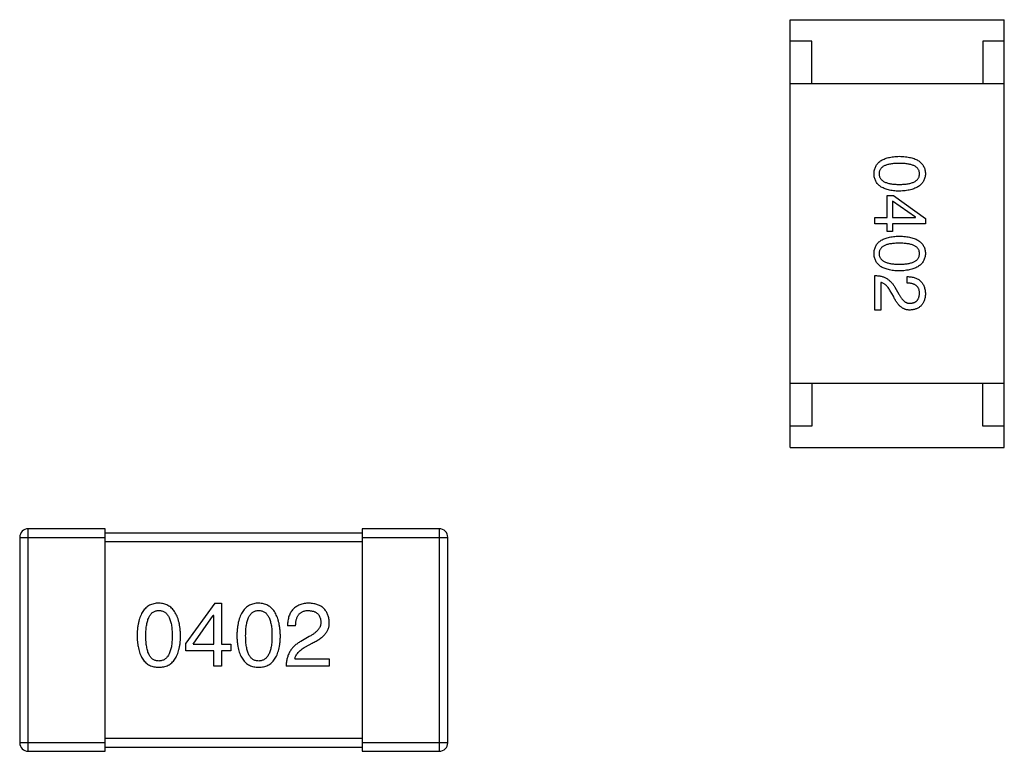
# Model space of a CAD drawing. Header units: millimetres. Extents: x 72 to 239, y 133 to 319.
# Tile 222 of 240: x 144.63 to 146.93, y 277.41 to 279.12. Entities that reach past the tile are written whole.
import ezdxf

# ---------------------------------------------------------------- set-up
doc = ezdxf.new("R2010")
doc.units = ezdxf.units.MM
doc.header["$LTSCALE"] = 5
doc.layers.get('0').update_dxf_attribs({"linetype": 'CONTINUOUS'})

msp = doc.modelspace()

# ---------------------------------------------------------------- linework, layer by layer
for p, q in [((146.4285, 278.1227), (146.4285, 279.1227)), ((146.4285, 279.1227), (146.9285, 279.1227)), ((146.9285, 278.1227), (146.9285, 279.1227)), ((146.4785, 279.0727), (146.4285, 279.0727)), ((146.4785, 278.9727), (146.4785, 279.0727)), ((146.8785, 279.0727), (146.8785, 278.9727)), ((146.9285, 279.0727), (146.8785, 279.0727)), ((146.9285, 278.9727), (146.4285, 278.9727)), ((146.655, 278.6603), (146.655, 278.7121)), ((146.655, 278.7121), (146.6694, 278.7121)), ((146.6674, 278.6983), (146.6674, 278.6603)), ((146.7212, 278.6609), (146.6674, 278.6983)), ((146.6694, 278.7121), (146.7442, 278.6583)), ((146.6261, 278.6458), (146.6261, 278.6603)), ((146.6261, 278.6603), (146.655, 278.6603)), ((146.6674, 278.6603), (146.7212, 278.6603)), ((146.7212, 278.6603), (146.7212, 278.6609)), ((146.7442, 278.6583), (146.7442, 278.6458)), ((146.655, 278.6458), (146.6261, 278.6458)), ((146.655, 278.6281), (146.655, 278.6458)), ((146.6674, 278.6281), (146.655, 278.6281)), ((146.6674, 278.6458), (146.6674, 278.6281)), ((146.7442, 278.6458), (146.6674, 278.6458)), ((146.6261, 278.4442), (146.6261, 278.5249)), ((146.7015, 278.5072), (146.7015, 278.5223)), ((146.6399, 278.5085), (146.6399, 278.4442)), ((146.6694, 278.4764), (146.6622, 278.4888)), ((146.6727, 278.4973), (146.6819, 278.4816)), ((146.6399, 278.4442), (146.6261, 278.4442)), ((146.9285, 278.2727), (146.4285, 278.2727)), ((146.4785, 278.2727), (146.4785, 278.1727)), ((146.8785, 278.1727), (146.8785, 278.2727)), ((146.4785, 278.1727), (146.4285, 278.1727)), ((146.9285, 278.1727), (146.8785, 278.1727)), ((146.4285, 278.1227), (146.9285, 278.1227)), ((144.6485, 277.4129), (144.6485, 277.9329)), ((144.8285, 277.9329), (144.6485, 277.9329)), ((144.8285, 277.4129), (144.8285, 277.9329)), ((145.4285, 277.9229), (144.8285, 277.9229)), ((145.4285, 277.9329), (145.4285, 277.4129)), ((145.6085, 277.9329), (145.4285, 277.9329)), ((145.6085, 277.9329), (145.6085, 277.4129)), ((144.6285, 277.9129), (144.6285, 277.4329)), ((144.6285, 277.9129), (144.8285, 277.9129)), ((144.8285, 277.9029), (145.4285, 277.9029)), ((145.4285, 277.9129), (145.6285, 277.9129)), ((145.6285, 277.4329), (145.6285, 277.9129)), ((145.084, 277.7592), (145.0168, 277.6657)), ((145.084, 277.7592), (145.0996, 277.7592)), ((145.0996, 277.7592), (145.0996, 277.6633)), ((145.034, 277.6633), (145.0807, 277.7305)), ((145.0816, 277.7305), (145.0807, 277.7305)), ((145.0816, 277.6633), (145.0816, 277.7305)), ((145.2729, 277.7059), (145.254, 277.7059)), ((145.0168, 277.6477), (145.0168, 277.6657)), ((145.034, 277.6633), (145.0816, 277.6633)), ((145.0996, 277.6633), (145.1217, 277.6633)), ((145.1217, 277.6633), (145.1217, 277.6477)), ((145.3049, 277.6813), (145.2852, 277.6698)), ((145.2959, 277.6567), (145.3114, 277.6657)), ((145.0816, 277.6477), (145.0168, 277.6477)), ((145.0816, 277.6116), (145.0816, 277.6477)), ((145.0996, 277.6477), (145.0996, 277.6116)), ((145.1217, 277.6477), (145.0996, 277.6477)), ((145.2713, 277.6288), (145.3516, 277.6288)), ((145.3516, 277.6288), (145.3516, 277.6116)), ((145.0996, 277.6116), (145.0816, 277.6116)), ((145.3516, 277.6116), (145.2508, 277.6116)), ((144.8285, 277.4329), (144.6285, 277.4329)), ((145.4285, 277.4429), (144.8285, 277.4429)), ((145.6285, 277.4329), (145.4285, 277.4329)), ((144.6485, 277.4129), (144.8285, 277.4129)), ((144.8285, 277.4229), (145.4285, 277.4229)), ((145.4285, 277.4129), (145.6085, 277.4129))]:
    msp.add_line(p, q)
for centre, start, end in [((144.6485, 277.9129), 90, 180), ((145.6085, 277.9129), 0, 90), ((144.6485, 277.4329), 180, 270), ((145.6085, 277.4329), 270, 0)]:
    msp.add_arc(centre, 0.02, start, end)
for points, knots in [([(146.6242, 278.7627), (146.6242, 278.7643), (146.6244, 278.7674), (146.6251, 278.7719), (146.6264, 278.7761), (146.628, 278.78), (146.6301, 278.7836), (146.6327, 278.787), (146.6357, 278.79), (146.6393, 278.7926), (146.6432, 278.7951), (146.6476, 278.7971), (146.6524, 278.7989), (146.6577, 278.8004), (146.6634, 278.8016), (146.6696, 278.8025), (146.6762, 278.8031), (146.6808, 278.8033), (146.6832, 278.8034)], [0, 0, 0, 0, 0.059135, 0.115606, 0.169241, 0.221578, 0.273261, 0.324749, 0.377329, 0.431642, 0.488541, 0.548597, 0.612232, 0.680174, 0.752504, 0.829777, 0.912307, 1, 1, 1, 1]), ([(146.6832, 278.8034), (146.6856, 278.8033), (146.6903, 278.8031), (146.6972, 278.8025), (146.7036, 278.8016), (146.7095, 278.8004), (146.715, 278.7989), (146.72, 278.7971), (146.7245, 278.7951), (146.7286, 278.7926), (146.7322, 278.79), (146.7353, 278.787), (146.738, 278.7836), (146.7402, 278.78), (146.7419, 278.7761), (146.7432, 278.7719), (146.744, 278.7674), (146.7441, 278.7643), (146.7442, 278.7627)], [0, 0, 0, 0, 0.088823, 0.172287, 0.250296, 0.323438, 0.392244, 0.456221, 0.516635, 0.573871, 0.628, 0.680335, 0.731489, 0.782557, 0.834044, 0.886738, 0.942089, 1, 1, 1, 1]), ([(146.6832, 278.787), (146.6813, 278.787), (146.6776, 278.7869), (146.6722, 278.7866), (146.6672, 278.7862), (146.6626, 278.7855), (146.6584, 278.7846), (146.6545, 278.7837), (146.651, 278.7824), (146.6478, 278.781), (146.645, 278.7794), (146.6426, 278.7776), (146.6405, 278.7756), (146.6389, 278.7734), (146.6375, 278.771), (146.6366, 278.7684), (146.6361, 278.7656), (146.636, 278.7637), (146.636, 278.7627)], [0, 0, 0, 0, 0.096457, 0.187288, 0.27178, 0.350132, 0.423455, 0.491343, 0.554037, 0.612253, 0.666313, 0.717038, 0.764921, 0.811214, 0.856775, 0.902988, 0.950234, 1, 1, 1, 1]), ([(146.7304, 278.7627), (146.7304, 278.7637), (146.7303, 278.7656), (146.7297, 278.7684), (146.7288, 278.771), (146.7275, 278.7734), (146.7258, 278.7756), (146.7238, 278.7776), (146.7213, 278.7794), (146.7185, 278.781), (146.7154, 278.7824), (146.7119, 278.7837), (146.708, 278.7846), (146.7037, 278.7855), (146.6991, 278.7862), (146.6941, 278.7866), (146.6888, 278.7869), (146.6851, 278.787), (146.6832, 278.787)], [0, 0, 0, 0, 0.049764, 0.097007, 0.143217, 0.188577, 0.235116, 0.282997, 0.333719, 0.387776, 0.445989, 0.508679, 0.576563, 0.649481, 0.728235, 0.812722, 0.903548, 1, 1, 1, 1]), ([(146.6832, 278.722), (146.6808, 278.7221), (146.6762, 278.7223), (146.6696, 278.7229), (146.6634, 278.7238), (146.6577, 278.725), (146.6524, 278.7265), (146.6476, 278.7283), (146.6432, 278.7304), (146.6392, 278.7328), (146.6358, 278.7355), (146.6327, 278.7385), (146.6301, 278.7418), (146.628, 278.7454), (146.6264, 278.7493), (146.6251, 278.7535), (146.6244, 278.758), (146.6242, 278.7611), (146.6242, 278.7627)], [0, 0, 0, 0, 0.08769, 0.170218, 0.24749, 0.319818, 0.387758, 0.451391, 0.511445, 0.568185, 0.622681, 0.67526, 0.726746, 0.778428, 0.830764, 0.884397, 0.940866, 1, 1, 1, 1]), ([(146.636, 278.7627), (146.636, 278.7617), (146.6362, 278.7597), (146.6368, 278.7569), (146.6378, 278.7542), (146.6391, 278.7518), (146.6408, 278.7495), (146.6429, 278.7475), (146.6453, 278.7456), (146.6481, 278.7439), (146.6513, 278.7425), (146.6548, 278.7412), (146.6587, 278.7401), (146.6629, 278.7393), (146.6674, 278.7386), (146.6724, 278.7381), (146.6777, 278.7378), (146.6813, 278.7378), (146.6832, 278.7378)], [0, 0, 0, 0, 0.050879, 0.099377, 0.146973, 0.193618, 0.240619, 0.289461, 0.34047, 0.395283, 0.453059, 0.515633, 0.582666, 0.655287, 0.732971, 0.815933, 0.905166, 1, 1, 1, 1]), ([(146.6832, 278.7378), (146.6851, 278.7378), (146.6888, 278.7378), (146.6941, 278.7381), (146.6991, 278.7386), (146.7037, 278.7393), (146.708, 278.7402), (146.7119, 278.7412), (146.7154, 278.7425), (146.7186, 278.7439), (146.7213, 278.7456), (146.7238, 278.7474), (146.7258, 278.7495), (146.7275, 278.7517), (146.7288, 278.7542), (146.7297, 278.7569), (146.7303, 278.7597), (146.7304, 278.7617), (146.7304, 278.7627)], [0, 0, 0, 0, 0.095719, 0.185854, 0.269738, 0.347952, 0.420315, 0.487894, 0.550245, 0.608186, 0.662454, 0.713283, 0.761375, 0.808209, 0.854301, 0.901312, 0.949396, 1, 1, 1, 1]), ([(146.7442, 278.7627), (146.7441, 278.7611), (146.7439, 278.7581), (146.743, 278.7536), (146.7417, 278.7495), (146.74, 278.7456), (146.7377, 278.742), (146.735, 278.7388), (146.7319, 278.7358), (146.7282, 278.7331), (146.7242, 278.7307), (146.7197, 278.7286), (146.7147, 278.7268), (146.7093, 278.7252), (146.7034, 278.724), (146.6971, 278.723), (146.6903, 278.7224), (146.6856, 278.7222), (146.6832, 278.722)], [0, 0, 0, 0, 0.057415, 0.112361, 0.16496, 0.216437, 0.267441, 0.318839, 0.371478, 0.426325, 0.483626, 0.544235, 0.608673, 0.677374, 0.750405, 0.828394, 0.911525, 1, 1, 1, 1]), ([(146.6242, 278.5762), (146.6242, 278.5778), (146.6244, 278.5809), (146.6251, 278.5854), (146.6264, 278.5896), (146.628, 278.5935), (146.6301, 278.5971), (146.6327, 278.6004), (146.6357, 278.6034), (146.6393, 278.6061), (146.6432, 278.6085), (146.6476, 278.6106), (146.6524, 278.6124), (146.6577, 278.6139), (146.6634, 278.6151), (146.6696, 278.616), (146.6762, 278.6166), (146.6808, 278.6168), (146.6832, 278.6168)], [0, 0, 0, 0, 0.059135, 0.115606, 0.169241, 0.221578, 0.273261, 0.324749, 0.377329, 0.431642, 0.488541, 0.548597, 0.612232, 0.680174, 0.752504, 0.829777, 0.912307, 1, 1, 1, 1]), ([(146.6832, 278.6168), (146.6856, 278.6168), (146.6903, 278.6166), (146.6972, 278.616), (146.7036, 278.6151), (146.7095, 278.6139), (146.715, 278.6124), (146.72, 278.6106), (146.7245, 278.6085), (146.7286, 278.6061), (146.7322, 278.6034), (146.7353, 278.6004), (146.738, 278.5971), (146.7402, 278.5935), (146.7419, 278.5896), (146.7432, 278.5854), (146.744, 278.5809), (146.7441, 278.5778), (146.7442, 278.5762)], [0, 0, 0, 0, 0.088823, 0.172287, 0.250296, 0.323438, 0.392244, 0.456221, 0.516635, 0.573871, 0.628, 0.680335, 0.731489, 0.782557, 0.834044, 0.886738, 0.942089, 1, 1, 1, 1]), ([(146.6832, 278.6004), (146.6813, 278.6004), (146.6776, 278.6004), (146.6722, 278.6001), (146.6672, 278.5996), (146.6626, 278.599), (146.6584, 278.5981), (146.6545, 278.5971), (146.651, 278.5959), (146.6478, 278.5945), (146.645, 278.5929), (146.6426, 278.5911), (146.6405, 278.5891), (146.6389, 278.5868), (146.6375, 278.5845), (146.6366, 278.5819), (146.6361, 278.5791), (146.636, 278.5772), (146.636, 278.5762)], [0, 0, 0, 0, 0.096457, 0.187288, 0.27178, 0.350132, 0.423455, 0.491343, 0.554037, 0.612253, 0.666313, 0.717038, 0.764921, 0.811214, 0.856775, 0.902988, 0.950234, 1, 1, 1, 1]), ([(146.7304, 278.5762), (146.7304, 278.5772), (146.7303, 278.5791), (146.7297, 278.5819), (146.7288, 278.5845), (146.7275, 278.5869), (146.7258, 278.589), (146.7238, 278.5911), (146.7213, 278.5929), (146.7185, 278.5945), (146.7154, 278.5959), (146.7119, 278.5971), (146.708, 278.5981), (146.7037, 278.599), (146.6991, 278.5996), (146.6941, 278.6001), (146.6888, 278.6004), (146.6851, 278.6004), (146.6832, 278.6004)], [0, 0, 0, 0, 0.049764, 0.097007, 0.143217, 0.188577, 0.235116, 0.282997, 0.333719, 0.387776, 0.445989, 0.508679, 0.576563, 0.649481, 0.728235, 0.812722, 0.903548, 1, 1, 1, 1]), ([(146.6832, 278.5355), (146.6808, 278.5356), (146.6762, 278.5358), (146.6696, 278.5364), (146.6634, 278.5373), (146.6577, 278.5385), (146.6524, 278.54), (146.6476, 278.5418), (146.6432, 278.5438), (146.6392, 278.5462), (146.6358, 278.5489), (146.6327, 278.5519), (146.6301, 278.5553), (146.628, 278.5589), (146.6264, 278.5628), (146.6251, 278.567), (146.6244, 278.5715), (146.6242, 278.5746), (146.6242, 278.5762)], [0, 0, 0, 0, 0.08769, 0.170218, 0.24749, 0.319818, 0.387758, 0.451391, 0.511445, 0.568185, 0.622681, 0.67526, 0.726746, 0.778428, 0.830764, 0.884397, 0.940866, 1, 1, 1, 1]), ([(146.636, 278.5762), (146.636, 278.5752), (146.6362, 278.5732), (146.6368, 278.5704), (146.6378, 278.5677), (146.6391, 278.5652), (146.6408, 278.563), (146.6429, 278.5609), (146.6453, 278.5591), (146.6481, 278.5574), (146.6513, 278.5559), (146.6548, 278.5547), (146.6587, 278.5536), (146.6629, 278.5528), (146.6674, 278.5521), (146.6724, 278.5516), (146.6777, 278.5513), (146.6813, 278.5513), (146.6832, 278.5513)], [0, 0, 0, 0, 0.050879, 0.099377, 0.146973, 0.193618, 0.240619, 0.289461, 0.34047, 0.395283, 0.453059, 0.515633, 0.582666, 0.655287, 0.732971, 0.815933, 0.905166, 1, 1, 1, 1]), ([(146.6832, 278.5513), (146.6851, 278.5513), (146.6888, 278.5513), (146.6941, 278.5516), (146.6991, 278.5521), (146.7037, 278.5528), (146.708, 278.5536), (146.7119, 278.5547), (146.7154, 278.5559), (146.7186, 278.5574), (146.7213, 278.5591), (146.7238, 278.5609), (146.7258, 278.563), (146.7275, 278.5652), (146.7288, 278.5677), (146.7297, 278.5704), (146.7303, 278.5732), (146.7304, 278.5752), (146.7304, 278.5762)], [0, 0, 0, 0, 0.095719, 0.185854, 0.269738, 0.347952, 0.420315, 0.487894, 0.550245, 0.608186, 0.662454, 0.713283, 0.761375, 0.808209, 0.854301, 0.901312, 0.949396, 1, 1, 1, 1]), ([(146.7442, 278.5762), (146.7441, 278.5746), (146.7439, 278.5716), (146.743, 278.5671), (146.7417, 278.563), (146.74, 278.5591), (146.7377, 278.5555), (146.735, 278.5522), (146.7319, 278.5493), (146.7282, 278.5466), (146.7242, 278.5442), (146.7197, 278.542), (146.7147, 278.5402), (146.7093, 278.5387), (146.7034, 278.5375), (146.6971, 278.5365), (146.6903, 278.5358), (146.6856, 278.5356), (146.6832, 278.5355)], [0, 0, 0, 0, 0.057415, 0.112361, 0.16496, 0.216437, 0.267441, 0.318839, 0.371478, 0.426325, 0.483626, 0.544235, 0.608673, 0.677374, 0.750405, 0.828394, 0.911525, 1, 1, 1, 1]), ([(146.6261, 278.5249), (146.6275, 278.5248), (146.63, 278.5247), (146.6339, 278.5243), (146.6375, 278.5238), (146.6411, 278.523), (146.6445, 278.522), (146.6477, 278.5208), (146.6509, 278.5193), (146.6539, 278.5177), (146.6567, 278.5159), (146.6594, 278.5138), (146.662, 278.5116), (146.6644, 278.5092), (146.6667, 278.5065), (146.6689, 278.5037), (146.6709, 278.5006), (146.6721, 278.4984), (146.6727, 278.4973)], [0, 0, 0, 0, 0.069512, 0.136307, 0.201431, 0.265186, 0.327322, 0.388242, 0.448098, 0.507757, 0.566952, 0.626243, 0.686026, 0.745963, 0.807549, 0.869906, 0.934172, 1, 1, 1, 1]), ([(146.7015, 278.5223), (146.7032, 278.5222), (146.7065, 278.5221), (146.7112, 278.5216), (146.7156, 278.5207), (146.7197, 278.5196), (146.7234, 278.5181), (146.7269, 278.5163), (146.7301, 278.5142), (146.7329, 278.5118), (146.7354, 278.5091), (146.7376, 278.5061), (146.7395, 278.5027), (146.7411, 278.4991), (146.7424, 278.4952), (146.7433, 278.4909), (146.7439, 278.4864), (146.7441, 278.4832), (146.7442, 278.4816)], [0, 0, 0, 0, 0.074935, 0.145873, 0.212498, 0.27598, 0.33603, 0.394042, 0.450372, 0.505546, 0.560812, 0.616481, 0.673265, 0.732328, 0.7938, 0.858943, 0.92718, 1, 1, 1, 1]), ([(146.6622, 278.4888), (146.6614, 278.4902), (146.6598, 278.4929), (146.6572, 278.4966), (146.6546, 278.4999), (146.6518, 278.5026), (146.649, 278.5048), (146.6461, 278.5066), (146.643, 278.5079), (146.6409, 278.5083), (146.6399, 278.5085)], [0, 0, 0, 0, 0.158292, 0.304606, 0.440272, 0.565336, 0.681745, 0.791834, 0.896966, 1, 1, 1, 1]), ([(146.7304, 278.4836), (146.7304, 278.4845), (146.7303, 278.4863), (146.73, 278.4889), (146.7294, 278.4914), (146.7287, 278.4937), (146.7276, 278.4958), (146.7264, 278.4977), (146.7249, 278.4994), (146.7232, 278.501), (146.7213, 278.5024), (146.7191, 278.5036), (146.7167, 278.5046), (146.7141, 278.5055), (146.7113, 278.5062), (146.7082, 278.5067), (146.705, 278.5071), (146.7027, 278.5071), (146.7015, 278.5072)], [0, 0, 0, 0, 0.065945, 0.127767, 0.186553, 0.242898, 0.297728, 0.351599, 0.404854, 0.459191, 0.515338, 0.573322, 0.634405, 0.698538, 0.767039, 0.84022, 0.917406, 1, 1, 1, 1]), ([(146.7088, 278.4442), (146.7078, 278.4442), (146.7058, 278.4442), (146.7028, 278.4444), (146.7, 278.4449), (146.6972, 278.4457), (146.6945, 278.4468), (146.6918, 278.4481), (146.6892, 278.4497), (146.6867, 278.4516), (146.6843, 278.4538), (146.6819, 278.4562), (146.6797, 278.4589), (146.6775, 278.4618), (146.6753, 278.4651), (146.6733, 278.4686), (146.6713, 278.4724), (146.67, 278.475), (146.6694, 278.4764)], [0, 0, 0, 0, 0.055083, 0.109453, 0.162685, 0.21614, 0.26961, 0.324284, 0.380202, 0.437433, 0.497084, 0.559152, 0.624288, 0.692446, 0.763862, 0.838743, 0.917269, 1, 1, 1, 1]), ([(146.6819, 278.4816), (146.6824, 278.4807), (146.6833, 278.4789), (146.6848, 278.4763), (146.6864, 278.4739), (146.688, 278.4717), (146.6896, 278.4697), (146.6912, 278.4678), (146.6929, 278.4662), (146.6946, 278.4647), (146.6964, 278.4635), (146.6981, 278.4624), (146.6999, 278.4615), (146.7018, 278.4608), (146.7036, 278.4603), (146.7055, 278.46), (146.7075, 278.4599), (146.7088, 278.4599), (146.7094, 278.46)], [0, 0, 0, 0, 0.084365, 0.165386, 0.24176, 0.314729, 0.38433, 0.449952, 0.513164, 0.5734, 0.630824, 0.68644, 0.740136, 0.792605, 0.844515, 0.896112, 0.947763, 1, 1, 1, 1]), ([(146.7442, 278.4816), (146.7441, 278.4802), (146.7439, 278.4774), (146.7433, 278.4733), (146.7424, 278.4696), (146.7413, 278.466), (146.7399, 278.4628), (146.7383, 278.4598), (146.7365, 278.457), (146.7344, 278.4545), (146.732, 278.4523), (146.7294, 278.4503), (146.7266, 278.4487), (146.7235, 278.4472), (146.7202, 278.4461), (146.7166, 278.4452), (146.7127, 278.4446), (146.7101, 278.4443), (146.7088, 278.4442)], [0, 0, 0, 0, 0.074847, 0.14558, 0.212628, 0.276599, 0.337792, 0.396608, 0.453638, 0.509854, 0.565589, 0.621545, 0.678777, 0.737222, 0.798388, 0.862259, 0.929312, 1, 1, 1, 1]), ([(146.7094, 278.46), (146.7102, 278.46), (146.7118, 278.4602), (146.7142, 278.4606), (146.7163, 278.4612), (146.7183, 278.4619), (146.7202, 278.4628), (146.7219, 278.4639), (146.7234, 278.4651), (146.7249, 278.4665), (146.7261, 278.4681), (146.7272, 278.4698), (146.7281, 278.4717), (146.7289, 278.4738), (146.7295, 278.476), (146.73, 278.4784), (146.7302, 278.4809), (146.7303, 278.4827), (146.7304, 278.4836)], [0, 0, 0, 0, 0.069456, 0.136175, 0.198596, 0.258993, 0.316838, 0.37342, 0.428889, 0.48454, 0.540119, 0.597644, 0.65702, 0.718534, 0.783117, 0.851564, 0.923888, 1, 1, 1, 1]), ([(144.9535, 277.7592), (144.9515, 277.7591), (144.9476, 277.7589), (144.942, 277.7579), (144.9367, 277.7563), (144.9318, 277.7542), (144.9273, 277.7514), (144.9232, 277.7481), (144.9194, 277.7442), (144.9161, 277.7397), (144.9131, 277.7346), (144.9105, 277.7289), (144.9082, 277.7227), (144.9064, 277.7158), (144.9048, 277.7084), (144.9037, 277.7004), (144.903, 277.6919), (144.9028, 277.686), (144.9027, 277.6829)], [0, 0, 0, 0, 0.057911, 0.113262, 0.165956, 0.217443, 0.268511, 0.319665, 0.372, 0.426129, 0.483365, 0.543779, 0.607756, 0.676562, 0.749704, 0.827713, 0.911177, 1, 1, 1, 1]), ([(145.0043, 277.6829), (145.0042, 277.6859), (145.0039, 277.6918), (145.0031, 277.7003), (145.0019, 277.7082), (145.0003, 277.7155), (144.9984, 277.7223), (144.9962, 277.7285), (144.9935, 277.7342), (144.9905, 277.7393), (144.9871, 277.7438), (144.9834, 277.7477), (144.9793, 277.7511), (144.9749, 277.7539), (144.97, 277.7561), (144.9648, 277.7577), (144.9593, 277.7588), (144.9555, 277.759), (144.9535, 277.7592)], [0, 0, 0, 0, 0.088475, 0.171606, 0.249595, 0.322626, 0.391327, 0.455765, 0.516374, 0.573675, 0.628522, 0.681161, 0.732559, 0.783563, 0.83504, 0.887639, 0.942585, 1, 1, 1, 1]), ([(145.1867, 277.7592), (145.1847, 277.7591), (145.1808, 277.7589), (145.1751, 277.7579), (145.1699, 277.7563), (145.165, 277.7542), (145.1605, 277.7514), (145.1563, 277.7481), (145.1526, 277.7442), (145.1492, 277.7397), (145.1462, 277.7346), (145.1436, 277.7289), (145.1414, 277.7227), (145.1395, 277.7158), (145.138, 277.7084), (145.1369, 277.7004), (145.1361, 277.6919), (145.1359, 277.686), (145.1358, 277.6829)], [0, 0, 0, 0, 0.057911, 0.113262, 0.165956, 0.217443, 0.268511, 0.319665, 0.372, 0.426129, 0.483365, 0.543779, 0.607756, 0.676562, 0.749704, 0.827713, 0.911177, 1, 1, 1, 1]), ([(145.2375, 277.6829), (145.2373, 277.6859), (145.2371, 277.6918), (145.2362, 277.7003), (145.235, 277.7082), (145.2335, 277.7155), (145.2316, 277.7223), (145.2293, 277.7285), (145.2267, 277.7342), (145.2237, 277.7393), (145.2203, 277.7438), (145.2166, 277.7477), (145.2125, 277.7511), (145.208, 277.7539), (145.2032, 277.7561), (145.198, 277.7577), (145.1924, 277.7588), (145.1886, 277.759), (145.1867, 277.7592)], [0, 0, 0, 0, 0.088475, 0.171606, 0.249595, 0.322626, 0.391327, 0.455765, 0.516374, 0.573675, 0.628522, 0.681161, 0.732559, 0.783563, 0.83504, 0.887639, 0.942585, 1, 1, 1, 1]), ([(145.3049, 277.7592), (145.3028, 277.7591), (145.2989, 277.7589), (145.2932, 277.7581), (145.2879, 277.7569), (145.283, 277.7553), (145.2784, 277.7533), (145.2743, 277.751), (145.2705, 277.7483), (145.2671, 277.7451), (145.2641, 277.7415), (145.2615, 277.7376), (145.2593, 277.7332), (145.2574, 277.7285), (145.256, 277.7234), (145.2549, 277.7179), (145.2543, 277.712), (145.2541, 277.708), (145.254, 277.7059)], [0, 0, 0, 0, 0.07282, 0.141057, 0.2062, 0.267672, 0.326735, 0.383519, 0.439188, 0.494454, 0.549628, 0.605958, 0.66397, 0.72402, 0.787502, 0.854127, 0.925065, 1, 1, 1, 1]), ([(145.3516, 277.7149), (145.3515, 277.7166), (145.3512, 277.7199), (145.3504, 277.7247), (145.3493, 277.7291), (145.3478, 277.7333), (145.346, 277.7372), (145.344, 277.7407), (145.3415, 277.744), (145.3387, 277.7469), (145.3356, 277.7495), (145.3322, 277.7519), (145.3284, 277.7539), (145.3244, 277.7556), (145.3199, 277.7569), (145.3152, 277.758), (145.3101, 277.7588), (145.3067, 277.759), (145.3049, 277.7592)], [0, 0, 0, 0, 0.070688, 0.137741, 0.201612, 0.262778, 0.321223, 0.378455, 0.434411, 0.490146, 0.546362, 0.603392, 0.662208, 0.723401, 0.787372, 0.85442, 0.925153, 1, 1, 1, 1]), ([(144.9232, 277.6829), (144.9232, 277.6853), (144.9232, 277.6899), (144.9236, 277.6966), (144.9242, 277.7029), (144.925, 277.7086), (144.9261, 277.7139), (144.9273, 277.7188), (144.9289, 277.7232), (144.9307, 277.7271), (144.9327, 277.7306), (144.9349, 277.7337), (144.9374, 277.7362), (144.9402, 277.7383), (144.9432, 277.74), (144.9464, 277.7411), (144.9499, 277.7418), (144.9523, 277.7419), (144.9535, 277.7419)], [0, 0, 0, 0, 0.096452, 0.187278, 0.271765, 0.350519, 0.423437, 0.491321, 0.554011, 0.612224, 0.666281, 0.717003, 0.764884, 0.811423, 0.856783, 0.902993, 0.950236, 1, 1, 1, 1]), ([(144.9535, 277.7419), (144.9548, 277.7419), (144.9572, 277.7418), (144.9608, 277.7411), (144.9641, 277.74), (144.9672, 277.7383), (144.97, 277.7362), (144.9726, 277.7337), (144.9749, 277.7306), (144.977, 277.7271), (144.9788, 277.7232), (144.9804, 277.7188), (144.9817, 277.7139), (144.9828, 277.7086), (144.9836, 277.7029), (144.9842, 277.6966), (144.9846, 277.6899), (144.9846, 277.6853), (144.9846, 277.6829)], [0, 0, 0, 0, 0.050604, 0.098688, 0.145699, 0.191791, 0.238625, 0.286717, 0.337546, 0.391814, 0.449755, 0.512106, 0.579685, 0.652048, 0.730262, 0.814146, 0.904281, 1, 1, 1, 1]), ([(145.1563, 277.6829), (145.1563, 277.6853), (145.1564, 277.6899), (145.1568, 277.6966), (145.1573, 277.7029), (145.1581, 277.7086), (145.1592, 277.7139), (145.1605, 277.7188), (145.162, 277.7232), (145.1638, 277.7271), (145.1658, 277.7306), (145.1681, 277.7337), (145.1706, 277.7362), (145.1733, 277.7383), (145.1763, 277.74), (145.1795, 277.7411), (145.183, 277.7418), (145.1854, 277.7419), (145.1867, 277.7419)], [0, 0, 0, 0, 0.096452, 0.187278, 0.271765, 0.350519, 0.423437, 0.491321, 0.554011, 0.612224, 0.666281, 0.717003, 0.764884, 0.811423, 0.856783, 0.902993, 0.950236, 1, 1, 1, 1]), ([(145.1867, 277.7419), (145.1879, 277.7419), (145.1904, 277.7418), (145.1939, 277.7411), (145.1973, 277.74), (145.2004, 277.7383), (145.2031, 277.7362), (145.2057, 277.7337), (145.208, 277.7306), (145.2101, 277.7271), (145.2119, 277.7232), (145.2135, 277.7188), (145.2148, 277.7139), (145.2159, 277.7086), (145.2168, 277.7029), (145.2174, 277.6966), (145.2177, 277.6899), (145.2178, 277.6853), (145.2178, 277.6829)], [0, 0, 0, 0, 0.050604, 0.098688, 0.145699, 0.191791, 0.238625, 0.286717, 0.337546, 0.391814, 0.449755, 0.512106, 0.579685, 0.652048, 0.730262, 0.814146, 0.904281, 1, 1, 1, 1]), ([(145.2729, 277.7059), (145.273, 277.7073), (145.2731, 277.7102), (145.2735, 277.7143), (145.2741, 277.7181), (145.275, 277.7216), (145.2761, 277.7248), (145.2773, 277.7278), (145.2789, 277.7305), (145.2806, 277.7329), (145.2826, 277.7351), (145.2848, 277.7369), (145.2872, 277.7385), (145.2898, 277.7398), (145.2927, 277.7407), (145.2957, 277.7414), (145.299, 277.7419), (145.3012, 277.7419), (145.3024, 277.7419)], [0, 0, 0, 0, 0.082594, 0.15978, 0.232961, 0.301462, 0.365595, 0.426678, 0.484662, 0.540809, 0.595146, 0.648401, 0.702272, 0.757102, 0.813447, 0.872233, 0.934055, 1, 1, 1, 1]), ([(145.3024, 277.7419), (145.3035, 277.7419), (145.3057, 277.7418), (145.3089, 277.7414), (145.3119, 277.7408), (145.3147, 277.7401), (145.3172, 277.7391), (145.3196, 277.7379), (145.3218, 277.7366), (145.3238, 277.735), (145.3255, 277.7333), (145.3271, 277.7313), (145.3284, 277.7292), (145.3295, 277.7269), (145.3304, 277.7243), (145.3312, 277.7216), (145.3317, 277.7187), (145.3318, 277.7167), (145.3319, 277.7157)], [0, 0, 0, 0, 0.076112, 0.148436, 0.216883, 0.281466, 0.34298, 0.402356, 0.459881, 0.51546, 0.571111, 0.62658, 0.683162, 0.741007, 0.801404, 0.863825, 0.930544, 1, 1, 1, 1]), ([(145.3319, 277.7157), (145.332, 277.7149), (145.3321, 277.7133), (145.3319, 277.7109), (145.3315, 277.7085), (145.3309, 277.7062), (145.33, 277.7039), (145.3289, 277.7016), (145.3276, 277.6994), (145.326, 277.6972), (145.3242, 277.6951), (145.3221, 277.693), (145.3198, 277.6909), (145.3173, 277.6889), (145.3145, 277.6869), (145.3115, 277.685), (145.3083, 277.6831), (145.306, 277.6819), (145.3049, 277.6813)], [0, 0, 0, 0, 0.052237, 0.103888, 0.155485, 0.207395, 0.259864, 0.31356, 0.369176, 0.4266, 0.486836, 0.550048, 0.61567, 0.685271, 0.75824, 0.834614, 0.915635, 1, 1, 1, 1]), ([(145.3114, 277.6657), (145.3131, 277.6665), (145.3164, 277.668), (145.3211, 277.6705), (145.3255, 277.6731), (145.3296, 277.6758), (145.3333, 277.6785), (145.3367, 277.6814), (145.3397, 277.6843), (145.3424, 277.6874), (145.3447, 277.6905), (145.3467, 277.6937), (145.3484, 277.697), (145.3498, 277.7004), (145.3507, 277.7039), (145.3514, 277.7075), (145.3517, 277.7112), (145.3516, 277.7136), (145.3516, 277.7149)], [0, 0, 0, 0, 0.082731, 0.161257, 0.236138, 0.307554, 0.375712, 0.440848, 0.502916, 0.562567, 0.619798, 0.675716, 0.73039, 0.78386, 0.837315, 0.890547, 0.944917, 1, 1, 1, 1]), ([(144.9027, 277.6829), (144.9028, 277.68), (144.903, 277.6743), (144.9038, 277.666), (144.9048, 277.6582), (144.9064, 277.6511), (144.9082, 277.6445), (144.9105, 277.6384), (144.9131, 277.6329), (144.9161, 277.628), (144.9194, 277.6236), (144.9232, 277.6198), (144.9273, 277.6166), (144.9319, 277.614), (144.9368, 277.6119), (144.942, 277.6104), (144.9476, 277.6094), (144.9515, 277.6092), (144.9535, 277.6092)], [0, 0, 0, 0, 0.087693, 0.170223, 0.247496, 0.319826, 0.387768, 0.451403, 0.511459, 0.568358, 0.622671, 0.675251, 0.726739, 0.778422, 0.830759, 0.884394, 0.940865, 1, 1, 1, 1]), ([(144.9535, 277.6239), (144.9523, 277.624), (144.9499, 277.6241), (144.9464, 277.6247), (144.9432, 277.6259), (144.9402, 277.6276), (144.9374, 277.6296), (144.9349, 277.6322), (144.9327, 277.6352), (144.9307, 277.6387), (144.9289, 277.6427), (144.9273, 277.6471), (144.9261, 277.6519), (144.925, 277.6572), (144.9242, 277.663), (144.9236, 277.6692), (144.9232, 277.6759), (144.9232, 277.6805), (144.9232, 277.6829)], [0, 0, 0, 0, 0.049766, 0.097012, 0.143225, 0.188786, 0.235079, 0.282962, 0.333687, 0.387747, 0.445963, 0.508657, 0.576545, 0.649868, 0.72822, 0.812712, 0.903543, 1, 1, 1, 1]), ([(144.9535, 277.6092), (144.9555, 277.6092), (144.9594, 277.6094), (144.965, 277.6104), (144.9703, 277.6119), (144.9751, 277.614), (144.9797, 277.6166), (144.9838, 277.6198), (144.9876, 277.6236), (144.9909, 277.628), (144.9939, 277.6329), (144.9965, 277.6384), (144.9988, 277.6445), (145.0006, 277.6511), (145.0022, 277.6582), (145.0033, 277.666), (145.004, 277.6743), (145.0042, 277.68), (145.0043, 277.6829)], [0, 0, 0, 0, 0.059134, 0.115603, 0.169236, 0.221572, 0.273254, 0.32474, 0.377319, 0.431815, 0.488555, 0.548609, 0.612242, 0.680182, 0.75251, 0.829782, 0.91231, 1, 1, 1, 1]), ([(144.9846, 277.6829), (144.9846, 277.6806), (144.9846, 277.676), (144.9842, 277.6694), (144.9836, 277.6633), (144.9828, 277.6575), (144.9817, 277.6523), (144.9804, 277.6474), (144.9788, 277.6431), (144.977, 277.6391), (144.9749, 277.6356), (144.9726, 277.6326), (144.97, 277.63), (144.9672, 277.6279), (144.9641, 277.6262), (144.9608, 277.6249), (144.9572, 277.6241), (144.9548, 277.624), (144.9535, 277.6239)], [0, 0, 0, 0, 0.094834, 0.184067, 0.267029, 0.344713, 0.417334, 0.484367, 0.546941, 0.604717, 0.65953, 0.710539, 0.759381, 0.806382, 0.853027, 0.900623, 0.949121, 1, 1, 1, 1]), ([(145.1358, 277.6829), (145.1359, 277.68), (145.1361, 277.6743), (145.1369, 277.666), (145.138, 277.6582), (145.1395, 277.6511), (145.1414, 277.6445), (145.1436, 277.6384), (145.1462, 277.6329), (145.1492, 277.628), (145.1526, 277.6236), (145.1563, 277.6198), (145.1605, 277.6166), (145.165, 277.614), (145.1699, 277.6119), (145.1752, 277.6104), (145.1808, 277.6094), (145.1847, 277.6092), (145.1867, 277.6092)], [0, 0, 0, 0, 0.087693, 0.170223, 0.247496, 0.319826, 0.387768, 0.451403, 0.511459, 0.568358, 0.622671, 0.675251, 0.726739, 0.778422, 0.830759, 0.884394, 0.940865, 1, 1, 1, 1]), ([(145.1867, 277.6239), (145.1854, 277.624), (145.183, 277.6241), (145.1796, 277.6247), (145.1763, 277.6259), (145.1733, 277.6276), (145.1706, 277.6296), (145.1681, 277.6322), (145.1658, 277.6352), (145.1638, 277.6387), (145.162, 277.6427), (145.1605, 277.6471), (145.1592, 277.6519), (145.1581, 277.6572), (145.1573, 277.663), (145.1568, 277.6692), (145.1564, 277.6759), (145.1563, 277.6805), (145.1563, 277.6829)], [0, 0, 0, 0, 0.049766, 0.097012, 0.143225, 0.188786, 0.235079, 0.282962, 0.333687, 0.387747, 0.445963, 0.508657, 0.576545, 0.649868, 0.72822, 0.812712, 0.903543, 1, 1, 1, 1]), ([(145.2178, 277.6829), (145.2178, 277.6806), (145.2177, 277.676), (145.2174, 277.6694), (145.2168, 277.6633), (145.2159, 277.6575), (145.2149, 277.6523), (145.2135, 277.6474), (145.212, 277.6431), (145.2101, 277.6391), (145.2081, 277.6356), (145.2057, 277.6326), (145.2032, 277.63), (145.2003, 277.6279), (145.1973, 277.6262), (145.1939, 277.6249), (145.1904, 277.6241), (145.1879, 277.624), (145.1867, 277.6239)], [0, 0, 0, 0, 0.094834, 0.184067, 0.267029, 0.344713, 0.417334, 0.484367, 0.546941, 0.604717, 0.65953, 0.710539, 0.759381, 0.806382, 0.853027, 0.900623, 0.949121, 1, 1, 1, 1]), ([(145.1867, 277.6092), (145.1886, 277.6092), (145.1925, 277.6094), (145.1982, 277.6104), (145.2034, 277.6119), (145.2083, 277.614), (145.2128, 277.6166), (145.217, 277.6198), (145.2207, 277.6236), (145.2241, 277.628), (145.2271, 277.6329), (145.2297, 277.6384), (145.2319, 277.6445), (145.2338, 277.6511), (145.2353, 277.6582), (145.2364, 277.666), (145.2372, 277.6743), (145.2374, 277.68), (145.2375, 277.6829)], [0, 0, 0, 0, 0.059134, 0.115603, 0.169236, 0.221572, 0.273254, 0.32474, 0.377319, 0.431815, 0.488555, 0.548609, 0.612242, 0.680182, 0.75251, 0.829782, 0.91231, 1, 1, 1, 1]), ([(145.2852, 277.6698), (145.2838, 277.669), (145.2811, 277.6675), (145.2773, 277.665), (145.2737, 277.6623), (145.2704, 277.6595), (145.2674, 277.6564), (145.2646, 277.6532), (145.262, 277.6498), (145.2597, 277.6463), (145.2577, 277.6425), (145.2559, 277.6386), (145.2544, 277.6346), (145.2532, 277.6303), (145.2522, 277.6259), (145.2515, 277.6213), (145.251, 277.6165), (145.2508, 277.6133), (145.2508, 277.6116)], [0, 0, 0, 0, 0.065828, 0.130094, 0.192451, 0.254037, 0.313974, 0.373757, 0.433048, 0.492243, 0.551902, 0.611758, 0.672678, 0.734814, 0.798569, 0.863693, 0.930488, 1, 1, 1, 1]), ([(145.2713, 277.6288), (145.2715, 277.6301), (145.272, 277.6327), (145.2737, 277.6365), (145.2758, 277.6402), (145.2787, 277.6437), (145.2821, 277.6472), (145.2861, 277.6505), (145.2907, 277.6537), (145.2941, 277.6557), (145.2959, 277.6567)], [0, 0, 0, 0, 0.103034, 0.208166, 0.318255, 0.434664, 0.559728, 0.695394, 0.841708, 1, 1, 1, 1])]:
    msp.add_open_spline(points, degree=3, knots=knots)

doc.saveas('drawing.dxf')
